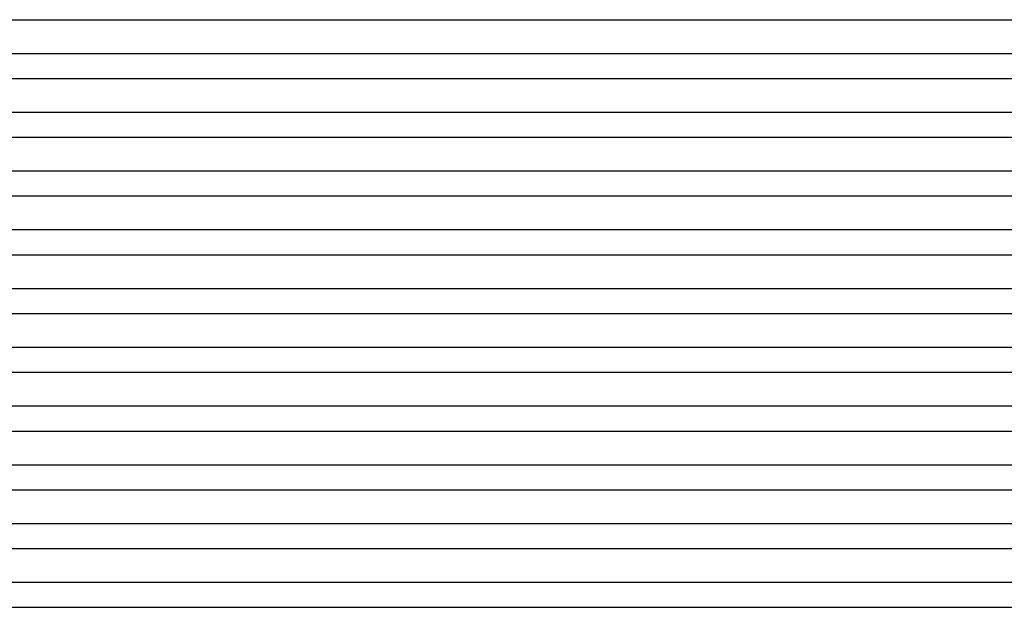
# Model space of a CAD drawing. Header units: millimetres. Extents: x -258 to 258, y -2 to 190.
# Tile 35 of 45: x 17 to 176, y 0 to 95. Entities that reach past the tile are written whole.
import ezdxf

# ---------------------------------------------------------------- set-up
doc = ezdxf.new("R2010")
doc.units = ezdxf.units.MM
doc.layers.add('THICK', color=7, linetype='Continuous')

msp = doc.modelspace()

# ---------------------------------------------------------------- linework, layer by layer
at = {"layer": 'THICK'}
for p, q in [((2, 95), (188.24, 95)), ((190.62, 89.5), (1.95, 89.5)), ((2, 85.5), (190.62, 85.5)), ((192.99, 80), (1.96, 80)), ((2, 76), (192.99, 76)), ((195.37, 70.5), (1.97, 70.5)), ((2, 66.5), (195.37, 66.5)), ((197.74, 61), (1.98, 61)), ((2, 57), (197.74, 57)), ((200.12, 51.5), (1.98, 51.5)), ((2, 47.5), (200.12, 47.5)), ((202.49, 42), (1.99, 42)), ((2, 38), (202.49, 38)), ((204.87, 32.5), (1.99, 32.5)), ((2, 28.5), (204.87, 28.5)), ((207.24, 23), (2, 23)), ((2, 19), (207.24, 19)), ((209.62, 13.5), (2, 13.5)), ((2, 9.5), (209.62, 9.5)), ((212.99, 4), (1.74, 4)), ((2, 0), (24.11, 0)), ((24.11, 0), (45.97, 0)), ((45.97, 0), (67.32, 0)), ((67.32, 0), (87.95, 0)), ((87.95, 0), (107.62, 0)), ((107.62, 0), (126.13, 0)), ((126.13, 0), (143.28, 0)), ((143.28, 0), (158.88, 0)), ((158.88, 0), (172.75, 0)), ((172.75, 0), (184.76, 0))]:
    msp.add_line(p, q, dxfattribs=at)

doc.saveas('drawing.dxf')
